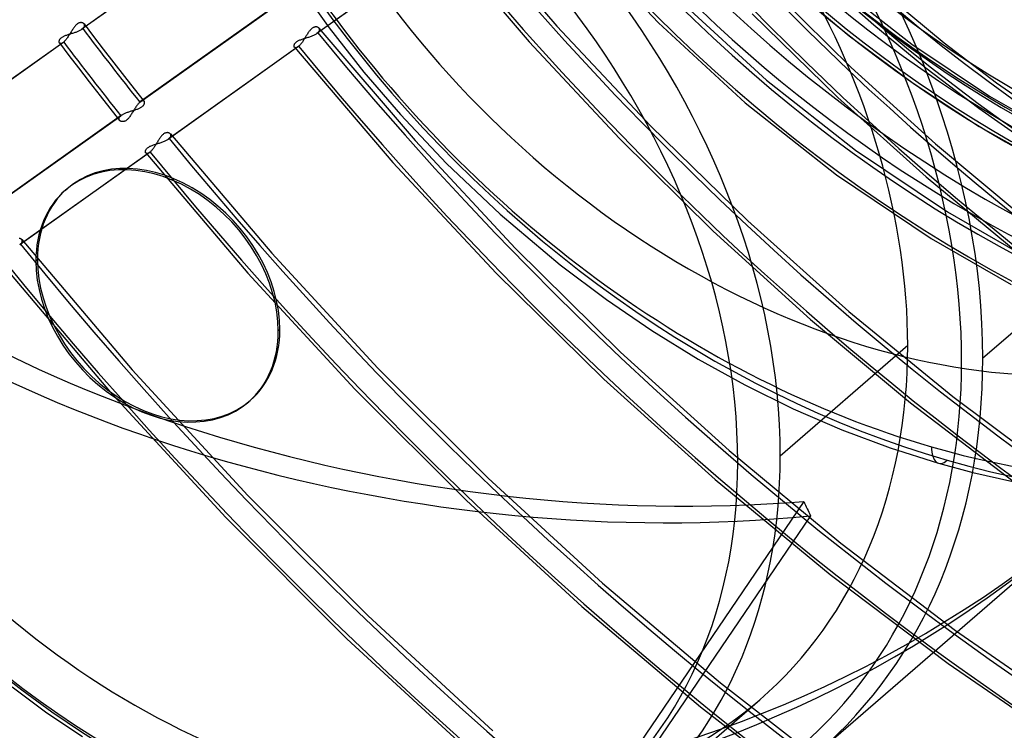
# Model space of a CAD drawing. Header units: millimetres. Extents: x -138 to 135, y -173 to 171.
# Tile 23 of 95: x -27 to 4, y -34 to -11. Entities that reach past the tile are written whole.
import ezdxf

# ---------------------------------------------------------------- set-up
doc = ezdxf.new("R2010")
doc.units = ezdxf.units.MM
doc.layers.add('MAIN-1', color=7, linetype='Continuous')

msp = doc.modelspace()

# ---------------------------------------------------------------- linework, layer by layer
at = {"layer": 'MAIN-1'}
for p, q in [((-13.065, -7.953), (-10.196, -11.288)), ((-21.299, -8.423), (-25.467, -11.387)), ((-21.276, -8.405), (-25.441, -11.367)), ((-13.716, -8.538), (-17.883, -11.503)), ((-9.541, -8.402), (-6.932, -11.186)), ((-13.739, -8.557), (-17.909, -11.523)), ((-13.855, -8.567), (-11.083, -11.796)), ((-1.629, -9.802), (-0.004, -11.251)), ((-18.559, -9.888), (-17.512, -11.346)), ((-3.353, -10.035), (-0.734, -12.614)), ((-2.775, -9.931), (-0.793, -11.597)), ((-1.186, -9.985), (1.222, -11.87)), ((-19.413, -10.752), (-23.58, -13.716)), ((-6.169, -10.535), (-3.452, -13.026)), ((0.613, -10.463), (2.259, -11.823)), ((-23.603, -13.734), (-19.439, -10.772)), ((-3.912, -10.894), (-1.166, -13.581)), ((-25.753, -11.376), (-25.769, -11.4)), ((-25.736, -11.352), (-25.753, -11.376)), ((-25.72, -11.329), (-25.736, -11.352)), ((-25.703, -11.307), (-25.72, -11.329)), ((-25.686, -11.287), (-25.703, -11.307)), ((-25.669, -11.267), (-25.686, -11.287)), ((-25.651, -11.249), (-25.669, -11.267)), ((-25.634, -11.233), (-25.651, -11.249)), ((-25.616, -11.219), (-25.634, -11.233)), ((-25.598, -11.207), (-25.616, -11.219)), ((-25.58, -11.197), (-25.598, -11.207)), ((-25.562, -11.188), (-25.58, -11.197)), ((-25.544, -11.182), (-25.562, -11.188)), ((-25.527, -11.178), (-25.544, -11.182)), ((-25.51, -11.175), (-25.527, -11.178)), ((-25.494, -11.175), (-25.51, -11.175)), ((-25.479, -11.176), (-25.494, -11.175)), ((-25.483, -11.399), (-25.467, -11.387)), ((-25.464, -11.178), (-25.479, -11.176)), ((-25.467, -11.387), (-25.462, -11.384)), ((-25.45, -11.182), (-25.464, -11.178)), ((-25.462, -11.384), (-25.458, -11.381)), ((-25.458, -11.381), (-25.453, -11.377)), ((-25.453, -11.377), (-25.449, -11.374)), ((-25.438, -11.186), (-25.45, -11.182)), ((-25.449, -11.374), (-25.445, -11.37)), ((-25.445, -11.37), (-25.441, -11.367)), ((-25.441, -11.367), (-25.425, -11.352)), ((-25.426, -11.193), (-25.438, -11.186)), ((-25.415, -11.2), (-25.426, -11.193)), ((-25.425, -11.352), (-25.412, -11.338)), ((-25.406, -11.208), (-25.415, -11.2)), ((-25.412, -11.338), (-25.401, -11.323)), ((-25.398, -11.217), (-25.406, -11.208)), ((-25.401, -11.323), (-25.393, -11.308)), ((-25.399, -11.216), (-25.092, -11.621)), ((-25.391, -11.228), (-25.398, -11.217)), ((-25.393, -11.308), (-25.387, -11.294)), ((-25.386, -11.24), (-25.391, -11.228)), ((-25.387, -11.294), (-25.383, -11.28)), ((-25.383, -11.253), (-25.386, -11.24)), ((-25.382, -11.266), (-25.383, -11.253)), ((-25.383, -11.28), (-25.382, -11.266)), ((-18.094, -11.383), (-18.11, -11.399)), ((-18.077, -11.369), (-18.094, -11.383)), ((-18.06, -11.356), (-18.077, -11.369)), ((-18.044, -11.345), (-18.06, -11.356)), ((-18.027, -11.336), (-18.044, -11.345)), ((-18.01, -11.328), (-18.027, -11.336)), ((-17.994, -11.322), (-18.01, -11.328)), ((-17.977, -11.318), (-17.994, -11.322)), ((-17.962, -11.315), (-17.977, -11.318)), ((-17.946, -11.314), (-17.962, -11.315)), ((-17.932, -11.314), (-17.946, -11.314)), ((-17.918, -11.315), (-17.932, -11.314)), ((-17.904, -11.318), (-17.918, -11.315)), ((-17.892, -11.322), (-17.904, -11.318)), ((-17.88, -11.326), (-17.892, -11.322)), ((-17.869, -11.332), (-17.88, -11.326)), ((-17.86, -11.339), (-17.869, -11.332)), ((-17.851, -11.346), (-17.86, -11.339)), ((-17.843, -11.354), (-17.851, -11.346)), ((-17.844, -11.353), (-14.756, -14.965)), ((-17.836, -11.364), (-17.843, -11.354)), ((-17.831, -11.375), (-17.836, -11.364)), ((-17.827, -11.386), (-17.831, -11.375)), ((-17.825, -11.397), (-17.827, -11.386)), ((-17.512, -11.346), (-16.399, -12.764)), ((-10.196, -11.288), (-7.189, -14.492)), ((-6.932, -11.186), (-4.142, -13.751)), ((-0.004, -11.251), (1.663, -12.627)), ((-26.181, -11.722), (-26.174, -11.71)), ((-26.174, -11.71), (-26.165, -11.698)), ((-26.165, -11.698), (-26.154, -11.686)), ((-26.154, -11.686), (-26.143, -11.674)), ((-26.143, -11.674), (-26.129, -11.663)), ((-26.129, -11.663), (-26.115, -11.651)), ((-26.115, -11.651), (-26.099, -11.64)), ((-26.099, -11.64), (-26.082, -11.63)), ((-26.082, -11.63), (-26.063, -11.62)), ((-26.063, -11.62), (-26.043, -11.61)), ((-26.043, -11.61), (-26.022, -11.6)), ((-26.022, -11.6), (-26.001, -11.591)), ((-26.001, -11.591), (-25.979, -11.583)), ((-25.979, -11.583), (-25.956, -11.574)), ((-25.958, -11.696), (-25.974, -11.717)), ((-25.942, -11.674), (-25.958, -11.696)), ((-25.956, -11.574), (-25.932, -11.566)), ((-25.926, -11.651), (-25.942, -11.674)), ((-25.932, -11.566), (-25.908, -11.559)), ((-25.91, -11.627), (-25.926, -11.651)), ((-25.895, -11.603), (-25.91, -11.627)), ((-25.908, -11.559), (-25.884, -11.551)), ((-25.879, -11.578), (-25.895, -11.603)), ((-25.884, -11.551), (-25.859, -11.543)), ((-25.863, -11.553), (-25.879, -11.578)), ((-25.847, -11.527), (-25.863, -11.553)), ((-25.859, -11.543), (-25.833, -11.535)), ((-25.832, -11.502), (-25.847, -11.527)), ((-25.833, -11.535), (-25.808, -11.528)), ((-25.816, -11.476), (-25.832, -11.502)), ((-25.8, -11.45), (-25.816, -11.476)), ((-25.808, -11.528), (-25.782, -11.52)), ((-25.784, -11.425), (-25.8, -11.45)), ((-25.769, -11.4), (-25.784, -11.425)), ((-25.782, -11.52), (-25.756, -11.512)), ((-25.756, -11.512), (-25.731, -11.504)), ((-25.731, -11.504), (-25.705, -11.496)), ((-25.705, -11.496), (-25.68, -11.487)), ((-25.68, -11.487), (-25.655, -11.479)), ((-25.655, -11.479), (-25.631, -11.47)), ((-25.631, -11.47), (-25.607, -11.46)), ((-25.607, -11.46), (-25.584, -11.451)), ((-25.584, -11.451), (-25.562, -11.441)), ((-25.562, -11.441), (-25.541, -11.431)), ((-25.541, -11.431), (-25.521, -11.42)), ((-25.521, -11.42), (-25.501, -11.41)), ((-25.501, -11.41), (-25.483, -11.399)), ((-25.092, -11.621), (-24.783, -12.024)), ((-18.408, -11.715), (-18.383, -11.707)), ((-18.383, -11.707), (-18.358, -11.698)), ((-18.358, -11.698), (-18.332, -11.69)), ((-18.32, -11.709), (-18.335, -11.733)), ((-18.332, -11.69), (-18.305, -11.681)), ((-18.305, -11.686), (-18.32, -11.709)), ((-18.291, -11.662), (-18.305, -11.686)), ((-18.305, -11.681), (-18.278, -11.673)), ((-18.277, -11.638), (-18.291, -11.662)), ((-18.278, -11.673), (-18.251, -11.665)), ((-18.262, -11.614), (-18.277, -11.638)), ((-18.248, -11.59), (-18.262, -11.614)), ((-18.251, -11.665), (-18.223, -11.656)), ((-18.233, -11.566), (-18.248, -11.59)), ((-18.218, -11.543), (-18.233, -11.566)), ((-18.223, -11.656), (-18.196, -11.648)), ((-18.203, -11.52), (-18.218, -11.543)), ((-18.189, -11.498), (-18.203, -11.52)), ((-18.196, -11.648), (-18.168, -11.639)), ((-18.173, -11.476), (-18.189, -11.498)), ((-18.158, -11.455), (-18.173, -11.476)), ((-18.168, -11.639), (-18.141, -11.63)), ((-18.142, -11.436), (-18.158, -11.455)), ((-18.126, -11.417), (-18.142, -11.436)), ((-18.141, -11.63), (-18.114, -11.621)), ((-18.11, -11.399), (-18.126, -11.417)), ((-18.114, -11.621), (-18.088, -11.611)), ((-18.088, -11.611), (-18.062, -11.601)), ((-18.062, -11.601), (-18.037, -11.591)), ((-18.037, -11.591), (-18.013, -11.581)), ((-18.013, -11.581), (-17.99, -11.57)), ((-17.99, -11.57), (-17.968, -11.558)), ((-17.968, -11.558), (-17.947, -11.547)), ((-17.947, -11.547), (-17.927, -11.535)), ((-17.927, -11.535), (-17.909, -11.523)), ((-17.909, -11.523), (-17.905, -11.52)), ((-17.905, -11.52), (-17.9, -11.516)), ((-17.9, -11.516), (-17.896, -11.513)), ((-17.896, -11.513), (-17.891, -11.509)), ((-17.891, -11.509), (-17.887, -11.506)), ((-17.887, -11.506), (-17.883, -11.503)), ((-17.883, -11.503), (-17.869, -11.489)), ((-17.869, -11.489), (-17.856, -11.476)), ((-17.856, -11.476), (-17.846, -11.462)), ((-17.846, -11.462), (-17.838, -11.449)), ((-17.838, -11.449), (-17.832, -11.435)), ((-17.832, -11.435), (-17.828, -11.422)), ((-17.828, -11.422), (-17.826, -11.41)), ((-17.826, -11.41), (-17.825, -11.397)), ((-0.793, -11.597), (1.257, -13.122)), ((-26.076, -11.821), (-30.244, -14.785)), ((-26.053, -11.803), (-30.218, -14.765)), ((-26.201, -11.789), (-26.2, -11.779)), ((-26.2, -11.798), (-26.201, -11.789)), ((-26.2, -11.779), (-26.199, -11.768)), ((-26.198, -11.807), (-26.2, -11.798)), ((-26.199, -11.768), (-26.196, -11.757)), ((-26.196, -11.816), (-26.198, -11.807)), ((-26.196, -11.757), (-26.192, -11.746)), ((-26.192, -11.824), (-26.196, -11.816)), ((-26.192, -11.746), (-26.187, -11.734)), ((-26.188, -11.83), (-26.192, -11.824)), ((-26.189, -11.829), (-25.884, -12.232)), ((-26.182, -11.837), (-26.188, -11.83)), ((-26.187, -11.734), (-26.181, -11.722)), ((-26.175, -11.842), (-26.182, -11.837)), ((-26.168, -11.846), (-26.175, -11.842)), ((-26.159, -11.849), (-26.168, -11.846)), ((-26.149, -11.85), (-26.159, -11.849)), ((-26.139, -11.849), (-26.149, -11.85)), ((-26.128, -11.847), (-26.139, -11.849)), ((-26.116, -11.843), (-26.128, -11.847)), ((-26.103, -11.837), (-26.116, -11.843)), ((-26.09, -11.83), (-26.103, -11.837)), ((-26.076, -11.821), (-26.09, -11.83)), ((-26.073, -11.818), (-26.076, -11.821)), ((-26.069, -11.815), (-26.073, -11.818)), ((-26.065, -11.812), (-26.069, -11.815)), ((-26.061, -11.809), (-26.065, -11.812)), ((-26.057, -11.806), (-26.061, -11.809)), ((-26.053, -11.803), (-26.057, -11.806)), ((-26.038, -11.789), (-26.053, -11.803)), ((-26.022, -11.773), (-26.038, -11.789)), ((-26.006, -11.756), (-26.022, -11.773)), ((-25.99, -11.737), (-26.006, -11.756)), ((-25.974, -11.717), (-25.99, -11.737)), ((-24.783, -12.024), (-24.441, -12.467)), ((-18.519, -11.957), (-22.688, -14.922)), ((-18.496, -11.938), (-22.662, -14.902)), ((-18.647, -11.923), (-18.646, -11.911)), ((-18.647, -11.933), (-18.647, -11.923)), ((-18.645, -11.943), (-18.647, -11.933)), ((-18.646, -11.911), (-18.644, -11.9)), ((-18.642, -11.952), (-18.645, -11.943)), ((-18.644, -11.9), (-18.641, -11.888)), ((-18.638, -11.96), (-18.642, -11.952)), ((-18.641, -11.888), (-18.636, -11.876)), ((-18.633, -11.968), (-18.638, -11.96)), ((-18.636, -11.876), (-18.63, -11.863)), ((-18.634, -11.967), (-15.468, -15.67)), ((-18.626, -11.975), (-18.633, -11.968)), ((-18.63, -11.863), (-18.622, -11.85)), ((-18.618, -11.98), (-18.626, -11.975)), ((-18.622, -11.85), (-18.613, -11.837)), ((-18.609, -11.984), (-18.618, -11.98)), ((-18.613, -11.837), (-18.601, -11.824)), ((-18.599, -11.986), (-18.609, -11.984)), ((-18.601, -11.824), (-18.589, -11.812)), ((-18.588, -11.986), (-18.599, -11.986)), ((-18.589, -11.812), (-18.574, -11.799)), ((-18.576, -11.984), (-18.588, -11.986)), ((-18.563, -11.98), (-18.576, -11.984)), ((-18.574, -11.799), (-18.558, -11.787)), ((-18.549, -11.975), (-18.563, -11.98)), ((-18.558, -11.787), (-18.54, -11.776)), ((-18.534, -11.967), (-18.549, -11.975)), ((-18.54, -11.776), (-18.521, -11.765)), ((-18.519, -11.957), (-18.534, -11.967)), ((-18.521, -11.765), (-18.501, -11.754)), ((-18.515, -11.954), (-18.519, -11.957)), ((-18.512, -11.951), (-18.515, -11.954)), ((-18.508, -11.948), (-18.512, -11.951)), ((-18.504, -11.945), (-18.508, -11.948)), ((-18.5, -11.942), (-18.504, -11.945)), ((-18.501, -11.754), (-18.479, -11.744)), ((-18.496, -11.938), (-18.5, -11.942)), ((-18.482, -11.925), (-18.496, -11.938)), ((-18.467, -11.911), (-18.482, -11.925)), ((-18.479, -11.744), (-18.456, -11.734)), ((-18.453, -11.895), (-18.467, -11.911)), ((-18.456, -11.734), (-18.433, -11.724)), ((-18.438, -11.878), (-18.453, -11.895)), ((-18.423, -11.86), (-18.438, -11.878)), ((-18.433, -11.724), (-18.408, -11.715)), ((-18.408, -11.841), (-18.423, -11.86)), ((-18.393, -11.821), (-18.408, -11.841)), ((-18.379, -11.8), (-18.393, -11.821)), ((-18.364, -11.778), (-18.379, -11.8)), ((-18.349, -11.756), (-18.364, -11.778)), ((-18.335, -11.733), (-18.349, -11.756)), ((-11.083, -11.796), (-8.183, -14.905)), ((1.222, -11.87), (3.712, -13.539)), ((2.259, -11.823), (3.942, -13.107)), ((-25.884, -12.232), (-25.576, -12.633)), ((-25.576, -12.633), (-25.231, -13.08)), ((-24.441, -12.467), (-24.096, -12.91)), ((-0.734, -12.614), (1.974, -15.071)), ((1.663, -12.627), (3.369, -13.927)), ((-24.096, -12.91), (-23.782, -13.309)), ((-16.399, -12.764), (-15.223, -14.133)), ((-25.231, -13.08), (-24.883, -13.526)), ((-3.452, -13.026), (-0.596, -15.276)), ((1.257, -13.122), (3.388, -14.513)), ((3.942, -13.107), (5.656, -14.312)), ((-24.883, -13.526), (-24.57, -13.924)), ((-23.782, -13.309), (-23.466, -13.707)), ((-1.166, -13.581), (1.676, -16.137)), ((3.712, -13.539), (6.003, -14.847)), ((-24.57, -13.924), (-24.256, -14.321)), ((-23.747, -13.913), (-23.764, -13.938)), ((-23.731, -13.888), (-23.747, -13.913)), ((-23.715, -13.865), (-23.731, -13.888)), ((-23.699, -13.842), (-23.715, -13.865)), ((-23.683, -13.821), (-23.699, -13.842)), ((-23.666, -13.8), (-23.683, -13.821)), ((-23.65, -13.782), (-23.666, -13.8)), ((-23.635, -13.764), (-23.65, -13.782)), ((-23.638, -13.938), (-23.617, -13.928)), ((-23.619, -13.749), (-23.635, -13.764)), ((-23.603, -13.734), (-23.619, -13.749)), ((-23.617, -13.928), (-23.597, -13.919)), ((-23.599, -13.731), (-23.603, -13.734)), ((-23.596, -13.728), (-23.599, -13.731)), ((-23.597, -13.919), (-23.578, -13.908)), ((-23.592, -13.725), (-23.596, -13.728)), ((-23.588, -13.722), (-23.592, -13.725)), ((-23.584, -13.719), (-23.588, -13.722)), ((-23.58, -13.716), (-23.584, -13.719)), ((-23.566, -13.707), (-23.58, -13.716)), ((-23.578, -13.908), (-23.56, -13.898)), ((-23.553, -13.7), (-23.566, -13.707)), ((-23.56, -13.898), (-23.544, -13.887)), ((-23.54, -13.694), (-23.553, -13.7)), ((-23.544, -13.887), (-23.529, -13.876)), ((-23.528, -13.69), (-23.54, -13.694)), ((-23.529, -13.876), (-23.515, -13.864)), ((-23.517, -13.688), (-23.528, -13.69)), ((-23.507, -13.687), (-23.517, -13.688)), ((-23.515, -13.864), (-23.502, -13.853)), ((-23.497, -13.688), (-23.507, -13.687)), ((-23.502, -13.853), (-23.491, -13.84)), ((-23.488, -13.69), (-23.497, -13.688)), ((-23.491, -13.84), (-23.482, -13.828)), ((-23.48, -13.694), (-23.488, -13.69)), ((-23.482, -13.828), (-23.474, -13.816)), ((-23.473, -13.699), (-23.48, -13.694)), ((-23.474, -13.816), (-23.467, -13.804)), ((-23.467, -13.706), (-23.473, -13.699)), ((-23.462, -13.713), (-23.467, -13.706)), ((-23.467, -13.804), (-23.462, -13.792)), ((-23.458, -13.72), (-23.462, -13.713)), ((-23.462, -13.792), (-23.458, -13.781)), ((-23.456, -13.729), (-23.458, -13.72)), ((-23.458, -13.781), (-23.455, -13.77)), ((-23.454, -13.738), (-23.456, -13.729)), ((-23.455, -13.77), (-23.454, -13.759)), ((-23.453, -13.748), (-23.454, -13.738)), ((-23.454, -13.759), (-23.453, -13.748)), ((-4.142, -13.751), (-1.207, -16.068)), ((3.369, -13.927), (5.106, -15.147)), ((-28.381, -17.133), (-24.216, -14.17)), ((-24.19, -14.15), (-28.357, -17.114)), ((-24.273, -14.258), (-24.27, -14.244)), ((-24.27, -14.244), (-24.264, -14.229)), ((-24.264, -14.229), (-24.256, -14.214)), ((-24.256, -14.214), (-24.245, -14.2)), ((-24.245, -14.2), (-24.232, -14.185)), ((-24.232, -14.185), (-24.216, -14.17)), ((-24.216, -14.17), (-24.212, -14.167)), ((-24.212, -14.167), (-24.208, -14.163)), ((-24.208, -14.163), (-24.203, -14.16)), ((-24.203, -14.16), (-24.199, -14.156)), ((-24.199, -14.156), (-24.194, -14.153)), ((-24.194, -14.153), (-24.19, -14.15)), ((-24.19, -14.15), (-24.173, -14.139)), ((-24.173, -14.139), (-24.156, -14.128)), ((-24.156, -14.128), (-24.137, -14.117)), ((-24.137, -14.117), (-24.117, -14.107)), ((-24.117, -14.107), (-24.096, -14.096)), ((-24.096, -14.096), (-24.074, -14.087)), ((-24.074, -14.087), (-24.051, -14.077)), ((-24.051, -14.077), (-24.028, -14.068)), ((-24.028, -14.068), (-24.004, -14.059)), ((-24.004, -14.059), (-23.979, -14.05)), ((-23.979, -14.05), (-23.954, -14.042)), ((-23.954, -14.233), (-23.971, -14.253)), ((-23.954, -14.042), (-23.929, -14.033)), ((-23.937, -14.211), (-23.954, -14.233)), ((-23.921, -14.189), (-23.937, -14.211)), ((-23.929, -14.033), (-23.904, -14.025)), ((-23.905, -14.166), (-23.921, -14.189)), ((-23.89, -14.142), (-23.905, -14.166)), ((-23.904, -14.025), (-23.878, -14.017)), ((-23.874, -14.117), (-23.89, -14.142)), ((-23.878, -14.017), (-23.853, -14.01)), ((-23.858, -14.092), (-23.874, -14.117)), ((-23.843, -14.067), (-23.858, -14.092)), ((-23.853, -14.01), (-23.827, -14.002)), ((-23.827, -14.041), (-23.843, -14.067)), ((-23.827, -14.002), (-23.802, -13.994)), ((-23.811, -14.015), (-23.827, -14.041)), ((-23.796, -13.989), (-23.811, -14.015)), ((-23.802, -13.994), (-23.778, -13.987)), ((-23.78, -13.963), (-23.796, -13.989)), ((-23.764, -13.938), (-23.78, -13.963)), ((-23.778, -13.987), (-23.753, -13.979)), ((-23.753, -13.979), (-23.729, -13.971)), ((-23.729, -13.971), (-23.706, -13.963)), ((-23.706, -13.963), (-23.683, -13.955)), ((-23.683, -13.955), (-23.66, -13.946)), ((-23.66, -13.946), (-23.638, -13.938)), ((-15.223, -14.133), (-13.742, -15.7)), ((-24.274, -14.271), (-24.273, -14.258)), ((-24.273, -14.284), (-24.274, -14.271)), ((-24.27, -14.297), (-24.273, -14.284)), ((-24.264, -14.308), (-24.27, -14.297)), ((-24.257, -14.319), (-24.264, -14.308)), ((-24.249, -14.328), (-24.257, -14.319)), ((-24.24, -14.335), (-24.249, -14.328)), ((-24.229, -14.342), (-24.24, -14.335)), ((-24.218, -14.348), (-24.229, -14.342)), ((-24.205, -14.353), (-24.218, -14.348)), ((-24.191, -14.357), (-24.205, -14.353)), ((-24.177, -14.359), (-24.191, -14.357)), ((-24.162, -14.36), (-24.177, -14.359)), ((-24.146, -14.359), (-24.162, -14.36)), ((-24.129, -14.357), (-24.146, -14.359)), ((-24.112, -14.353), (-24.129, -14.357)), ((-24.094, -14.347), (-24.112, -14.353)), ((-24.076, -14.34), (-24.094, -14.347)), ((-24.058, -14.33), (-24.076, -14.34)), ((-24.041, -14.318), (-24.058, -14.33)), ((-24.023, -14.304), (-24.041, -14.318)), ((-24.005, -14.289), (-24.023, -14.304)), ((-23.988, -14.272), (-24.005, -14.289)), ((-23.971, -14.253), (-23.988, -14.272)), ((-7.189, -14.492), (-4.056, -17.553)), ((3.388, -14.513), (5.557, -15.742)), ((-22.952, -14.876), (-22.968, -14.897)), ((-22.937, -14.855), (-22.952, -14.876)), ((-22.921, -14.835), (-22.937, -14.855)), ((-22.906, -14.816), (-22.921, -14.835)), ((-22.889, -14.799), (-22.906, -14.816)), ((-22.873, -14.783), (-22.889, -14.799)), ((-22.856, -14.768), (-22.873, -14.783)), ((-22.839, -14.756), (-22.856, -14.768)), ((-22.823, -14.744), (-22.839, -14.756)), ((-22.806, -14.735), (-22.823, -14.744)), ((-22.789, -14.727), (-22.806, -14.735)), ((-22.773, -14.722), (-22.789, -14.727)), ((-22.756, -14.717), (-22.773, -14.722)), ((-22.741, -14.715), (-22.756, -14.717)), ((-22.725, -14.713), (-22.741, -14.715)), ((-22.711, -14.713), (-22.725, -14.713)), ((-22.697, -14.715), (-22.711, -14.713)), ((-22.684, -14.717), (-22.697, -14.715)), ((-22.671, -14.721), (-22.684, -14.717)), ((-22.659, -14.726), (-22.671, -14.721)), ((-22.649, -14.732), (-22.659, -14.726)), ((-22.639, -14.738), (-22.649, -14.732)), ((-22.648, -14.889), (-22.636, -14.875)), ((-22.63, -14.746), (-22.639, -14.738)), ((-22.636, -14.875), (-22.625, -14.862)), ((-22.622, -14.754), (-22.63, -14.746)), ((-22.625, -14.862), (-22.617, -14.848)), ((-22.623, -14.752), (-19.365, -18.586)), ((-22.615, -14.764), (-22.622, -14.754)), ((-22.617, -14.848), (-22.611, -14.835)), ((-22.61, -14.774), (-22.615, -14.764)), ((-22.611, -14.835), (-22.607, -14.822)), ((-22.606, -14.785), (-22.61, -14.774)), ((-22.607, -14.822), (-22.605, -14.809)), ((-22.605, -14.797), (-22.606, -14.785)), ((-22.605, -14.809), (-22.605, -14.797)), ((-23.353, -15.199), (-23.337, -15.187)), ((-23.337, -15.187), (-23.32, -15.175)), ((-23.32, -15.175), (-23.301, -15.164)), ((-23.301, -15.164), (-23.28, -15.153)), ((-23.28, -15.153), (-23.258, -15.143)), ((-23.258, -15.143), (-23.235, -15.133)), ((-23.235, -15.133), (-23.212, -15.124)), ((-23.212, -15.124), (-23.187, -15.115)), ((-23.187, -15.115), (-23.162, -15.106)), ((-23.162, -15.106), (-23.137, -15.098)), ((-23.143, -15.178), (-23.158, -15.199)), ((-23.128, -15.155), (-23.143, -15.178)), ((-23.137, -15.098), (-23.111, -15.089)), ((-23.114, -15.132), (-23.128, -15.155)), ((-23.099, -15.109), (-23.114, -15.132)), ((-23.111, -15.089), (-23.084, -15.081)), ((-23.085, -15.085), (-23.099, -15.109)), ((-23.07, -15.062), (-23.085, -15.085)), ((-23.084, -15.081), (-23.057, -15.073)), ((-23.056, -15.038), (-23.07, -15.062)), ((-23.057, -15.073), (-23.03, -15.064)), ((-23.041, -15.014), (-23.056, -15.038)), ((-23.027, -14.99), (-23.041, -15.014)), ((-23.03, -15.064), (-23.002, -15.056)), ((-23.012, -14.966), (-23.027, -14.99)), ((-22.997, -14.943), (-23.012, -14.966)), ((-23.002, -15.056), (-22.975, -15.047)), ((-22.983, -14.92), (-22.997, -14.943)), ((-22.968, -14.897), (-22.983, -14.92)), ((-22.975, -15.047), (-22.947, -15.038)), ((-22.947, -15.038), (-22.92, -15.029)), ((-22.92, -15.029), (-22.893, -15.02)), ((-22.893, -15.02), (-22.867, -15.011)), ((-22.867, -15.011), (-22.841, -15.001)), ((-22.841, -15.001), (-22.816, -14.991)), ((-22.816, -14.991), (-22.792, -14.98)), ((-22.792, -14.98), (-22.769, -14.969)), ((-22.769, -14.969), (-22.747, -14.958)), ((-22.747, -14.958), (-22.726, -14.947)), ((-22.726, -14.947), (-22.707, -14.935)), ((-22.707, -14.935), (-22.689, -14.923)), ((-22.689, -14.923), (-22.684, -14.919)), ((-22.684, -14.919), (-22.679, -14.916)), ((-22.679, -14.916), (-22.675, -14.912)), ((-22.675, -14.912), (-22.671, -14.909)), ((-22.671, -14.909), (-22.666, -14.906)), ((-22.666, -14.906), (-22.662, -14.902)), ((-22.662, -14.902), (-22.648, -14.889)), ((-14.756, -14.965), (-11.521, -18.441)), ((-8.183, -14.905), (-5.165, -17.883)), ((1.974, -15.071), (4.761, -17.4)), ((-23.298, -15.356), (-27.467, -18.322)), ((-23.275, -15.338), (-27.441, -18.301)), ((-23.426, -15.311), (-23.423, -15.299)), ((-23.426, -15.322), (-23.426, -15.311)), ((-23.426, -15.333), (-23.426, -15.322)), ((-23.424, -15.342), (-23.426, -15.333)), ((-23.421, -15.352), (-23.424, -15.342)), ((-23.423, -15.299), (-23.42, -15.287)), ((-23.417, -15.36), (-23.421, -15.352)), ((-23.42, -15.287), (-23.415, -15.275)), ((-23.412, -15.367), (-23.417, -15.36)), ((-23.415, -15.275), (-23.409, -15.262)), ((-23.413, -15.366), (-20.127, -19.234)), ((-23.406, -15.374), (-23.412, -15.367)), ((-23.409, -15.262), (-23.401, -15.25)), ((-23.398, -15.379), (-23.406, -15.374)), ((-23.401, -15.25), (-23.392, -15.237)), ((-23.388, -15.383), (-23.398, -15.379)), ((-23.392, -15.237), (-23.381, -15.224)), ((-23.378, -15.385), (-23.388, -15.383)), ((-23.381, -15.224), (-23.368, -15.211)), ((-23.367, -15.385), (-23.378, -15.385)), ((-23.368, -15.211), (-23.353, -15.199)), ((-23.355, -15.384), (-23.367, -15.385)), ((-23.342, -15.38), (-23.355, -15.384)), ((-23.328, -15.374), (-23.342, -15.38)), ((-23.313, -15.366), (-23.328, -15.374)), ((-23.298, -15.356), (-23.313, -15.366)), ((-23.295, -15.354), (-23.298, -15.356)), ((-23.291, -15.351), (-23.295, -15.354)), ((-23.287, -15.348), (-23.291, -15.351)), ((-23.283, -15.345), (-23.287, -15.348)), ((-23.279, -15.341), (-23.283, -15.345)), ((-23.275, -15.338), (-23.279, -15.341)), ((-23.261, -15.325), (-23.275, -15.338)), ((-23.246, -15.311), (-23.261, -15.325)), ((-23.232, -15.295), (-23.246, -15.311)), ((-23.217, -15.278), (-23.232, -15.295)), ((-23.202, -15.26), (-23.217, -15.278)), ((-23.187, -15.241), (-23.202, -15.26)), ((-23.173, -15.22), (-23.187, -15.241)), ((-23.158, -15.199), (-23.173, -15.22)), ((-0.596, -15.276), (2.361, -17.262)), ((-15.468, -15.67), (-12.148, -19.23)), ((-13.742, -15.7), (-12.02, -17.336)), ((-1.207, -16.068), (1.836, -18.113)), ((1.676, -16.137), (4.603, -18.552)), ((-25.996, -16.56), (-25.946, -16.517)), ((-12.02, -17.336), (-10.085, -18.961)), ((2.361, -17.262), (4.898, -18.716)), ((-4.056, -17.553), (-0.811, -20.459)), ((-5.165, -17.883), (-2.041, -20.717)), ((-27.467, -18.116), (-27.481, -18.113)), ((-27.454, -18.119), (-27.467, -18.116)), ((-27.467, -18.322), (-27.463, -18.319)), ((-27.463, -18.319), (-27.458, -18.315)), ((-27.458, -18.315), (-27.454, -18.312)), ((-27.442, -18.123), (-27.454, -18.119)), ((-27.454, -18.312), (-27.449, -18.308)), ((-27.449, -18.308), (-27.445, -18.305)), ((-27.445, -18.305), (-27.441, -18.301)), ((-27.431, -18.129), (-27.442, -18.123)), ((-27.441, -18.301), (-27.426, -18.288)), ((-27.421, -18.135), (-27.431, -18.129)), ((-27.426, -18.288), (-27.414, -18.274)), ((-27.411, -18.142), (-27.421, -18.135)), ((-27.414, -18.274), (-27.403, -18.26)), ((-27.403, -18.15), (-27.411, -18.142)), ((-27.396, -18.16), (-27.403, -18.15)), ((-27.403, -18.26), (-27.395, -18.246)), ((-27.401, -18.153), (-23.853, -22.343)), ((-27.39, -18.171), (-27.396, -18.16)), ((-27.395, -18.246), (-27.389, -18.233)), ((-27.386, -18.182), (-27.39, -18.171)), ((-27.389, -18.233), (-27.385, -18.219)), ((-27.384, -18.194), (-27.386, -18.182)), ((-27.385, -18.219), (-27.383, -18.206)), ((-27.383, -18.206), (-27.384, -18.194)), ((1.836, -18.113), (4.414, -19.592)), ((-19.365, -18.586), (-15.954, -22.281)), ((-11.521, -18.441), (-8.15, -21.766)), ((-28.158, -18.807), (-24.585, -23.025)), ((-26.947, -18.837), (-26.897, -18.794)), ((-10.085, -18.961), (-8.602, -20.078)), ((7.035, -18.907), (3.501, -21.968)), ((-20.127, -19.234), (-16.687, -22.962)), ((-12.148, -19.23), (-8.687, -22.634)), ((-8.602, -20.078), (-7.14, -21.074)), ((-0.811, -20.459), (2.533, -23.198)), ((-2.041, -20.717), (1.177, -23.4)), ((-19.103, -21.044), (-19.153, -21.087)), ((-7.14, -21.074), (-5.654, -21.99)), ((-8.15, -21.766), (-4.659, -24.928)), ((1.086, -21.56), (-3.014, -25.111)), ((-5.654, -21.99), (-4.154, -22.821)), ((-23.853, -22.343), (-20.137, -26.38)), ((-15.954, -22.281), (-12.403, -25.823)), ((-8.687, -22.634), (-5.102, -25.867)), ((-24.585, -23.025), (-20.843, -27.089)), ((-16.687, -22.962), (-13.105, -26.536)), ((-4.154, -22.821), (-2.598, -23.588)), ((-20.104, -23.364), (-20.054, -23.32)), ((1.177, -23.4), (4.475, -25.922)), ((2.533, -23.198), (5.959, -25.76)), ((-2.598, -23.588), (-1.034, -24.265)), ((-1.034, -24.265), (0.525, -24.849)), ((-4.659, -24.928), (-1.062, -27.915)), ((0.525, -24.849), (2.073, -25.339)), ((2.073, -25.339), (3.182, -25.637)), ((3.182, -25.637), (4.46, -25.924)), ((-12.403, -25.823), (-8.726, -29.2)), ((-5.102, -25.867), (-1.406, -28.918)), ((-20.137, -26.38), (-16.267, -30.25)), ((-13.105, -26.536), (-9.396, -29.943)), ((-2.256, -26.571), (-7.787, -34.704)), ((-20.843, -27.089), (-16.946, -30.985)), ((-2.039, -27.031), (-7.78, -35.472)), ((-1.784, -34.617), (6.617, -27.342)), ((-1.062, -27.915), (2.625, -30.717)), ((-1.406, -28.918), (2.383, -31.776)), ((-8.726, -29.2), (-4.938, -32.399)), ((-9.396, -29.943), (-5.574, -33.171)), ((-16.267, -30.25), (-12.259, -33.939)), ((-16.946, -30.985), (-12.909, -34.698)), ((2.625, -30.717), (6.385, -33.324)), ((2.383, -31.776), (6.246, -34.429)), ((-27.712, -32.534), (-26.592, -33.361)), ((-4.938, -32.399), (-1.054, -35.411)), ((-7.77, -36.494), (-3.67, -32.943)), ((-5.574, -33.171), (-1.654, -36.21)), ((-26.592, -33.361), (-25.452, -34.128))]:
    msp.add_line(p, q, dxfattribs=at)
for centre, major_axis, ratio, start_param, end_param in [((0, 0), (-68.084, 78.617), 0.75, -2.427868, 0.713724), ((-0.5, -0.433), (68.739, -79.373), 0.75, 0.713724, 3.418503), ((-2.5, -2.165), (-66.12, 76.349), 0.75, -2.427868, -0.857072), ((-2, -1.732), (-65.465, 75.593), 0.75, -2.427868, -0.857072), ((-26, -22.517), (-66.12, 76.349), 0.75, -3.141592, -0.857072), ((-26, -22.517), (65.465, -75.593), 0.75, 0, 2.284521), ((-26, -22.517), (-66.12, 76.349), 0.75, 0, 2.284521), ((-26, -22.517), (65.465, -75.593), 0.75, -3.141592, -0.857072), ((0, 0), (-68.084, 78.617), 0.75, 0.713724, 3.855317), ((-0.5, -0.433), (68.739, -79.373), 0.75, -2.427868, -0.27691), ((-2.5, -2.165), (-66.12, 76.349), 0.75, 0.713724, 2.284521), ((11.738, 10.165), (-23.568, 27.213), 0.75, 0.713724, 3.141578), ((11.738, 10.165), (-20.622, 23.812), 0.75, 0.713724, 3.141578), ((1.85, 1.602), (-19.967, 23.056), 0.75, 2.284521, 4.695251), ((1.85, 1.602), (-19.967, 23.056), 0.75, 0.609958, 2.284521), ((2.35, 2.035), (20.622, -23.812), 0.75, -2.427868, -0.857072), ((0, 0), (16.366, -18.898), 0.75, -2.427868, -0.000014), ((-18.15, -15.718), (-16.366, 18.898), 0.75, -2.427868, -0.857072), ((-18.4, -15.935), (14.73, -17.008), 0.75, 0.713724, 3.141578), ((-18.4, -15.935), (-16.039, 18.52), 0.75, 2.716849, 5.426113), ((31.625, 27.388), (34.5, -39.837), 0.75, -1.589756, -0.124387), ((-23, -19.919), (-14.075, 16.252), 0.75, -0.857072, 2.284521), ((31.625, 27.388), (-35.155, 40.593), 0.75, 1.555018, 3.014024), ((-22.5, -19.486), (-14.73, 17.008), 0.75, -2.427868, -0.857072), ((25.225, 21.845), (31.227, -36.058), 0.75, -1.584371, -0.129773), ((-23, -19.919), (-14.075, 16.252), 0.75, 2.284521, 5.426113), ((31.625, 27.388), (39.607, -45.734), 0.75, -1.592863, -0.121281), ((31.625, 27.388), (-40.261, 46.49), 0.75, 1.547922, 3.021119), ((25.225, 21.845), (-31.882, 36.814), 0.75, 1.558568, 3.010474), ((-18.4, -15.935), (-16.039, 18.52), 0.75, 0.424858, 2.284521), ((31.625, 27.388), (44.713, -51.63), 0.75, -1.598532, -0.747153), ((18.825, 16.303), (27.954, -32.278), 0.75, -1.577764, -0.13638), ((18.825, 16.303), (-28.608, 33.034), 0.75, 1.565508, 3.003534), ((31.625, 27.388), (-45.367, 52.386), 0.75, 1.542426, 3.026615), ((12.242, 10.602), (20.622, -23.812), 0.75, -1.550111, -0.164033), ((12.242, 10.602), (-21.511, 24.839), 0.75, 1.587654, 2.981387), ((12.425, 10.76), (21.407, -24.719), 0.75, -1.550598, -0.163546), ((2.35, 2.035), (20.622, -23.812), 0.75, -0.857072, 0.713724), ((12.242, 10.602), (21.958, -25.355), 0.75, -1.555747, -0.158397), ((12.425, 10.76), (-22.062, 25.475), 0.75, 1.588261, 2.98078), ((12.242, 10.602), (23.568, -27.213), 0.75, -1.561683, -0.152461), ((31.625, 27.388), (49.819, -57.526), 0.75, -1.603038, -0.606185), ((12.425, 10.76), (24.68, -28.499), 0.75, -1.56281, -0.151334), ((31.625, 27.388), (-50.474, 58.282), 0.75, 1.538043, 3.030999), ((12.425, 10.76), (-25.335, 29.254), 0.75, 1.574278, 2.994764), ((-18.15, -15.718), (-16.366, 18.898), 0.75, 0.713724, 2.284521), ((-18.4, -15.935), (14.73, -17.008), 0.75, -2.427868, -0.000014), ((31.625, 27.388), (60.032, -69.319), 0.75, -1.658829, -1.626112), ((31.625, 27.388), (54.925, -63.422), 0.75, -1.606706, -0.529705), ((31.625, 27.388), (-60.686, 70.075), 0.75, 1.482941, 1.515304), ((31.625, 27.388), (-55.58, 64.178), 0.75, 1.534466, 3.034576), ((-22.5, -19.486), (-14.73, 17.008), 0.75, 0.713724, 2.284521), ((31.625, 27.388), (60.032, -69.319), 0.75, -1.609749, -0.104395), ((31.625, 27.388), (-60.686, 70.075), 0.75, 1.531491, 3.037551), ((-23.05, -19.962), (-2.946, 3.402), 0.75, -2.427868, -0.000041), ((-23, -19.919), (-2.946, 3.402), 0.75, -2.427868, -0.000041), ((-11.191, -9.692), (29.384, -4.346), 0.560297, -2.477235, -1.180226), ((-23.05, -19.962), (-2.946, 3.402), 0.75, -0.000041, 0.713724), ((-23, -19.919), (-2.946, 3.402), 0.75, -0.000041, 0.713724), ((-11.809, -10.227), (29.384, -4.346), 0.560297, -2.449997, -1.150374), ((31.625, 27.388), (65.138, -75.215), 0.75, -1.612315, -0.101829), ((31.625, 27.388), (-65.793, 75.971), 0.75, 1.527645, 3.041396), ((-23.05, -19.962), (-2.946, 3.402), 0.75, 0.713724, 3.141552), ((-23, -19.919), (-2.946, 3.402), 0.75, 0.713724, 3.141552), ((-23.05, -19.962), (-2.946, 3.402), 0.75, 3.141552, 3.855317), ((-23, -19.919), (-2.946, 3.402), 0.75, 3.141552, 3.855317), ((-18.4, -15.935), (14.73, -17.008), 0.75, -0.000014, 0.713724), ((-18.15, -15.718), (-16.366, 18.898), 0.75, -3.141593, -2.427868), ((2.35, -24.379), (-0.277, -0.961), 0.433013, -0.982794, 0.588003), ((-22.5, -19.486), (-14.73, 17.008), 0.75, -3.141593, -2.427868), ((25.225, 21.845), (68.411, -78.995), 0.75, -1.615594, -1.256535), ((25.225, 21.845), (-69.066, 79.751), 0.75, 1.526281, 3.042761), ((4.904, 4.247), (-3.34, -34.661), 0.275597, -0.44955, -0.419698), ((-11.191, -9.692), (26.938, 14.946), 0.802182, -2.086123, -1.323439), ((-11.809, -10.227), (26.938, 14.946), 0.802182, -2.058884, -1.322105), ((18.825, 16.303), (71.685, -82.774), 0.75, -1.616809, -1.223931)]:
    msp.add_ellipse(centre, major_axis=major_axis, ratio=ratio, start_param=start_param, end_param=end_param, dxfattribs=at)

doc.saveas('drawing.dxf')
